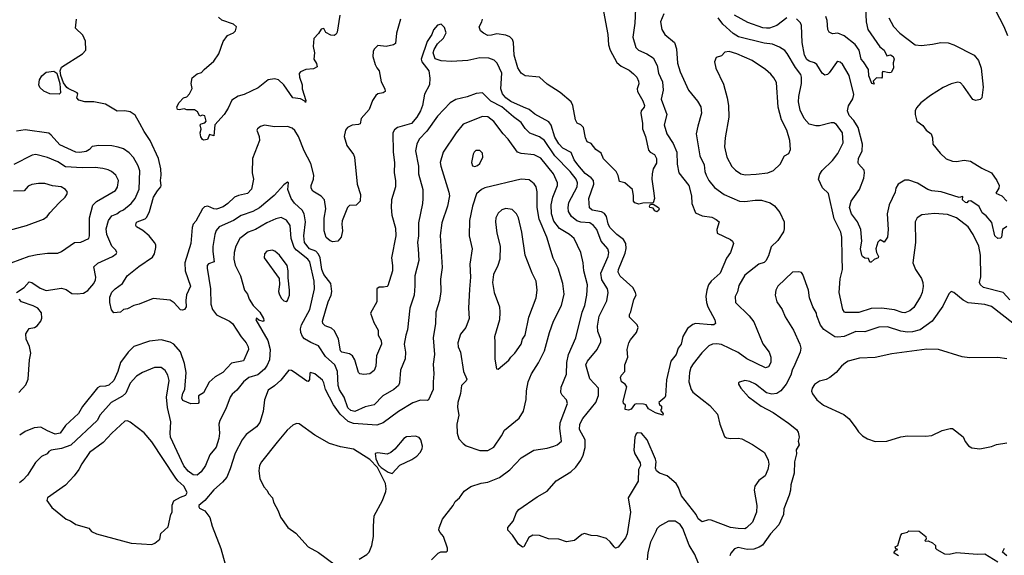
# Model space of a CAD drawing. Extents: x 1678431 to 1860718, y 384618 to 522882.
# Tile 28 of 256: x 1746131 to 1753755, y 394309 to 398461. Entities that reach past the tile are written whole.
import ezdxf

# ---------------------------------------------------------------- set-up
doc = ezdxf.new("R2010")
doc.units = 0

msp = doc.modelspace()

# ---------------------------------------------------------------- linework, layer by layer
at = {"layer": '0CON10XD'}
for points in [[(1753782.2, 398335), (1753754.5, 398405), (1753686.8, 398535), (1753666.7, 398595), (1753665.4, 398635), (1753675, 398674), (1753705, 398748), (1753748.6, 398805), (1753763.8, 398836.2)], [(1752680, 398555), (1752686.7, 398445), (1752698.9, 398385), (1752791.5, 398251.5), (1752826.2, 398225), (1752845, 398180), (1752875, 398188.8), (1752893.8, 398175), (1752902, 398155), (1752893.8, 398126.2), (1752898, 398085), (1752878, 398052), (1752865, 398048.8), (1752815, 398058.8), (1752808.8, 398051.2), (1752810, 398015), (1752805, 398006.7), (1752765, 398010), (1752740, 397985), (1752748.3, 397961.7), (1752730, 397965), (1752707.5, 398025), (1752702.5, 398075), (1752665.7, 398135), (1752646, 398156), (1752632.7, 398225), (1752599.5, 398269.5), (1752516.4, 398336.4), (1752465, 398355.5), (1752425, 398350.6), (1752398.8, 398365), (1752390, 398385), (1752384.4, 398455), (1752374.2, 398485)], [(1748610, 398495), (1748590, 398365), (1748581.4, 398348.6), (1748565, 398339.2), (1748539.5, 398339.5), (1748502, 398362), (1748485, 398392.5), (1748465, 398387.5), (1748445, 398352.5), (1748408.8, 398315), (1748403.1, 398253.1), (1748414, 398205), (1748409.2, 398155), (1748430.3, 398120.3), (1748433.8, 398095), (1748405, 398080), (1748345.9, 398074.1), (1748305, 398056.2), (1748296, 398044), (1748298.1, 398015), (1748316.9, 397955), (1748318, 397925), (1748346.7, 397833.3), (1748345, 397820), (1748339.3, 397829.3), (1748305, 397847.5), (1748245.9, 397855.9), (1748177.1, 397955), (1748135, 397994.3), (1748105, 398001.9), (1748055.5, 397994.5), (1747978.2, 397931.8), (1747868.3, 397881.7), (1747821.4, 397868.6), (1747772.8, 397837.2), (1747745.5, 397775), (1747715, 397726), (1747642.5, 397645), (1747635, 397560), (1747600, 397570), (1747585, 397532.5), (1747555, 397527.5), (1747545, 397532.5), (1747533, 397553), (1747527.5, 397585), (1747537, 397613), (1747527.5, 397645), (1747535, 397652.5), (1747565, 397660), (1747573.8, 397675), (1747565.4, 397715.4), (1747545, 397721.1), (1747525, 397712.5), (1747507.3, 397747.3), (1747485, 397761.2), (1747425, 397762), (1747405, 397770), (1747365, 397762), (1747353.3, 397765), (1747347.5, 397785), (1747365, 397820), (1747400, 397855), (1747425, 397862.5), (1747446.2, 397885), (1747467, 397927), (1747457.5, 397965), (1747465, 398008.8), (1747505, 398041.9), (1747538.9, 398051.1), (1747558.6, 398075), (1747635, 398140), (1747673.1, 398195), (1747705, 398290.6), (1747740.8, 398339.2), (1747785, 398359.4), (1747802, 398375), (1747810, 398405), (1747785, 398426.7), (1747695, 398457.5), (1747670.7, 398480.7)], [(1750650.9, 398525), (1750684.5, 398345), (1750690.8, 398265), (1750703.8, 398225), (1750755, 398128.6), (1750789.2, 398099.2), (1750849.8, 398069.8), (1750885, 398041.4), (1750909.1, 398015), (1750922.2, 397985), (1750925.5, 397964.5), (1750912.5, 397925), (1750913.8, 397903.8), (1750955, 397830.8), (1750967.9, 397795), (1750966.2, 397783.8), (1750943.3, 397755), (1750939.5, 397735), (1750954.7, 397655), (1750954, 397614), (1750975.9, 397555.9), (1750999.8, 397449.8), (1751012.7, 397432.7), (1751046.7, 397415), (1751062.9, 397385), (1751060.9, 397349.1), (1751036, 397304), (1751028.2, 397265), (1751025.5, 397225), (1751039.1, 397135)], [(1750900, 398545), (1750893.8, 398433.8), (1750879.4, 398325), (1750902.9, 398245), (1750923.8, 398225), (1750986.9, 398196.9), (1751035.8, 398165), (1751068.2, 398105), (1751078.2, 398045), (1751107.9, 397977.9), (1751113.6, 397915), (1751097.3, 397845), (1751140.9, 397725), (1751122.5, 397645), (1751142.2, 397575), (1751191.9, 397501.9), (1751220.4, 397435), (1751220.8, 397340.8), (1751235.6, 397275), (1751311.8, 397175), (1751331.8, 397095), (1751335.6, 397035.6), (1751364, 396965), (1751415, 396939.4), (1751490.6, 396929.4), (1751525, 396913.3), (1751547.1, 396895), (1751528.6, 396835), (1751530.8, 396805), (1751635, 396757.5), (1751650, 396745), (1751657.3, 396725), (1751635.6, 396655), (1751605, 396612), (1751554, 396495), (1751486.2, 396435), (1751464.5, 396405), (1751450.5, 396365), (1751443.6, 396315), (1751448, 396268), (1751458.9, 396235), (1751514.3, 396135), (1751520, 396105), (1751505, 396096.9), (1751485, 396096.4), (1751365, 396105.4), (1751342.9, 396097.1), (1751302.6, 396067.4), (1751265.5, 396005), (1751252.2, 395945), (1751229.2, 395915), (1751215.4, 395865), (1751172.1, 395815), (1751138.7, 395668.7)], [(1751117.7, 398505), (1751092.3, 398445), (1751103.1, 398385), (1751127.5, 398345), (1751200.6, 398285), (1751217.3, 398235), (1751224.6, 398125), (1751245, 398056.2), (1751310, 397915), (1751378.9, 397828.9), (1751404.3, 397785), (1751409.4, 397735), (1751383.3, 397636.7), (1751368.9, 397575), (1751398.5, 397405), (1751431.5, 397335), (1751435.5, 397285), (1751445.5, 397255), (1751467.5, 397215), (1751510.5, 397160.5), (1751585, 397106.9), (1751705, 397053.1), (1751745, 397050.6), (1751825, 397062.5), (1751875, 397062.2), (1751941.7, 397041.7), (1751975, 397019.2), (1752017.3, 396967.3), (1752049.4, 396895), (1752050.9, 396839.1), (1752044.5, 396815.5), (1752001.3, 396748.7), (1751949.5, 396700.5), (1751929.7, 396630.3), (1751907.6, 396592.4), (1751895, 396580), (1751853.8, 396565), (1751745, 396480.8), (1751700.3, 396399.7), (1751688.3, 396351.7), (1751670, 396315), (1751675, 396267.5), (1751779.2, 396165), (1751815, 396118), (1751885, 395948.8), (1751934.6, 395884.6), (1751946.7, 395845), (1751946.4, 395805), (1751930.5, 395769.5), (1751905, 395763.2), (1751761.3, 395831.3), (1751695, 395880.3), (1751565, 395942.7), (1751529.5, 395949.5), (1751495, 395945.5), (1751466.2, 395933.8), (1751411.9, 395878.1), (1751346, 395794), (1751328.5, 395765), (1751316.5, 395725), (1751313.5, 395655), (1751331.1, 395595), (1751344.6, 395574.6), (1751415, 395516.9), (1751475, 395470.8), (1751535, 395402), (1751553.3, 395325), (1751589.3, 395229.3), (1751605, 395219.4), (1751635, 395214.3), (1751695, 395218.1), (1751722.4, 395212.4), (1751805, 395169.2), (1751897.1, 395105), (1751926.6, 395046.6), (1751931.1, 395015), (1751923.1, 394975), (1751903.6, 394926.4), (1751855, 394889.2), (1751824, 394845), (1751818.6, 394815), (1751838.5, 394695), (1751836.7, 394645), (1751805.6, 394565), (1751758.3, 394521.7), (1751745, 394515.6), (1751695, 394517.1), (1751635, 394525.6), (1751485, 394582.9), (1751465, 394584), (1751415, 394570), (1751385, 394592.5), (1751368.5, 394625)], [(1752070, 398475), (1751994.8, 398415.2), (1751936, 398395), (1751915, 398393.8), (1751885, 398398.2), (1751768.5, 398438.5), (1751665.8, 398495.8)], [(1751138.7, 395668.7), (1751132.5, 395545), (1751126.7, 395533.3), (1751081.2, 395495), (1751085, 395477.5), (1751100, 395465), (1751100, 395445), (1751093.3, 395435), (1751112.5, 395405), (1751110, 395395), (1751053, 395413), (1751001.2, 395445), (1750982.5, 395475), (1750962, 395482), (1750905, 395484), (1750892.9, 395477.1), (1750865, 395440.8), (1750844.2, 395434.2), (1750818.3, 395438.3), (1750822.5, 395472.5), (1750806.4, 395486.4), (1750803.3, 395505), (1750832.5, 395615), (1750820, 395635), (1750792, 395655), (1750782.7, 395687.3), (1750790, 395705), (1750816, 395735), (1750816.9, 395785), (1750840.8, 395845), (1750835.6, 395905), (1750846.7, 395955), (1750859.7, 395980.3), (1750906, 396035), (1750921.2, 396075), (1750911.2, 396095), (1750853.9, 396156.1), (1750853.8, 396175), (1750864.1, 396195.9), (1750887.7, 396292.3), (1750903.3, 396325), (1750900, 396345), (1750878.8, 396385), (1750781.8, 396471.8), (1750766.2, 396505), (1750768.5, 396525), (1750819, 396651), (1750826.7, 396686.7), (1750824.7, 396725), (1750807.4, 396757.4), (1750753.8, 396795), (1750700.1, 396850.1), (1750687.6, 396877.6), (1750675.3, 396935), (1750658.8, 396958.8), (1750635, 396972.1), (1750564.6, 396984.6), (1750543.6, 397003.6), (1750537.1, 397075), (1750576.8, 397185), (1750573.2, 397215), (1750556.5, 397235), (1750508.4, 397268.4), (1750452.5, 397335), (1750424.7, 397375), (1750400.6, 397430.6), (1750337.1, 397465), (1750305, 397499.2), (1750275, 397550.5), (1750245, 397642.5), (1750228.7, 397668.7), (1750118.9, 397728.9), (1750075, 397765.5), (1750031.5, 397781.5), (1749935, 397826.1), (1749894.6, 397855), (1749868.2, 397885), (1749856.2, 397925), (1749864.7, 398045), (1749828.2, 398125), (1749805.9, 398145.9), (1749763.1, 398163.1), (1749695, 398165.6), (1749600, 398145), (1749475, 398136.4), (1749395, 398141.9), (1749348, 398158), (1749332.5, 398205), (1749339.7, 398230.3), (1749367, 398273), (1749412.2, 398317.8), (1749432.4, 398357.6), (1749419.8, 398399.8), (1749395, 398427.1), (1749365, 398419.2), (1749335, 398381.2), (1749322.5, 398345), (1749285, 398292.5), (1749240, 398155), (1749245, 398133.8), (1749298, 398065), (1749306.7, 398006.7), (1749303.6, 397956.4), (1749265.5, 397884.5), (1749250.7, 397795), (1749235.2, 397754.8), (1749205, 397706), (1749165.5, 397655), (1749055, 397625.5), (1749031.9, 397608.1), (1749020.5, 397585), (1749021.5, 397435), (1749031.8, 397355), (1749030.6, 397275), (1749041.5, 397215), (1749041.4, 397165), (1749010.8, 397065), (1749008.1, 397005), (1749013.5, 396945), (1749039.5, 396845), (1749042.7, 396785), (1749009.5, 396615), (1749018.8, 396555), (1749016.6, 396515), (1748981.1, 396398.9), (1748975, 396392.5), (1748947.7, 396387.7), (1748915, 396387.5), (1748896.2, 396375), (1748895.8, 396275), (1748848, 396185), (1748872.5, 396115), (1748905.6, 396055), (1748907.3, 396015), (1748929.4, 395975), (1748931.1, 395945), (1748894.6, 395855.4), (1748889.4, 395775), (1748875, 395741.2), (1748842.5, 395715), (1748795, 395710), (1748765, 395716.2), (1748755, 395726.7), (1748725.7, 395825), (1748706.9, 395855), (1748685, 395870), (1748625, 395883.5), (1748615, 395894.3), (1748599.6, 395985), (1748569.5, 396049.5), (1748545, 396070.4), (1748495, 396087.1), (1748478.2, 396105), (1748476.7, 396125), (1748498.8, 396205), (1748519.7, 396275), (1748542.9, 396325), (1748548.4, 396355), (1748541.1, 396415), (1748505, 396461.9), (1748486.7, 396485), (1748469.1, 396525), (1748457.3, 396615), (1748445, 396644.6), (1748425, 396665.7), (1748374.7, 396685), (1748335.3, 396735), (1748330, 396785), (1748342.8, 396895), (1748334, 396955), (1748319.1, 396985), (1748259.1, 397039.1), (1748232.5, 397075), (1748208.1, 397145), (1748212.5, 397195), (1748205, 397202.5), (1748175, 397180), (1748102.4, 397097.6), (1747987.1, 397002.9), (1747935.3, 396974.7), (1747845, 396943.8), (1747785, 396904.6), (1747674.7, 396855.3), (1747653.3, 396826.7), (1747640.5, 396795), (1747626.2, 396703.8), (1747626.3, 396665), (1747636.2, 396583.8), (1747592.1, 396567.9), (1747583.3, 396555), (1747581.2, 396535), (1747608.2, 396375), (1747610, 396255), (1747623.9, 396213.9), (1747655, 396172.2), (1747755, 396123.3), (1747778.1, 396105), (1747845, 396002.2), (1747885, 395957.1), (1747900.7, 395925), (1747901.6, 395905), (1747862.5, 395817.5), (1747770.5, 395799.5), (1747703.3, 395726.7), (1747645, 395693.1), (1747598.3, 395651.7), (1747555, 395568.6), (1747514.2, 395545), (1747518.8, 395495), (1747512.5, 395485), (1747457.1, 395482.9), (1747395, 395510), (1747386.5, 395526.5), (1747393.3, 395566.7), (1747410.6, 395595), (1747420, 395725), (1747405.9, 395795.9), (1747375.9, 395885.9), (1747325.3, 395945.3), (1747295, 395962.1), (1747225, 395980), (1747135, 395970), (1747015, 395926.7), (1746970.6, 395885), (1746910.9, 395805), (1746890.7, 395735), (1746860, 395665), (1746821.7, 395628.3), (1746795, 395620), (1746751.9, 395618.1), (1746732.1, 395607.9), (1746616, 395464), (1746585, 395408.1), (1746485, 395314.4), (1746445, 395256.7), (1746405, 395247.1), (1746345, 395275.4), (1746295, 395301.5), (1746241.9, 395298.1), (1746171.9, 395268.1), (1746130.4, 395239.6)], [(1749079.5, 398465), (1749048.9, 398355), (1749040.8, 398275), (1749025, 398265.7), (1748967.5, 398252.5), (1748905, 398260), (1748875, 398233.3), (1748867, 398213), (1748864.2, 398175), (1748882.4, 398112.4), (1748897.3, 398087.3), (1748914.4, 398064.4), (1748930.2, 397980.2), (1748957.5, 397925), (1748960, 397905), (1748945, 397892.5), (1748905, 397885.8), (1748887.9, 397872.1), (1748861.4, 397835), (1748836.6, 397763.4), (1748774.3, 397695.7), (1748766.1, 397653.9), (1748755, 397647.5), (1748705, 397644.2), (1748668.8, 397625), (1748654, 397605), (1748644.3, 397555), (1748663.1, 397485), (1748715.4, 397415.4), (1748723.3, 397395), (1748744.2, 397185), (1748770, 397105), (1748766.2, 397053.8), (1748735.9, 397024.1), (1748685, 397020), (1748670, 397005), (1748628.5, 396901.5), (1748625.5, 396875), (1748631.5, 396825), (1748620, 396775), (1748595, 396743.8), (1748555, 396740), (1748535, 396746.2), (1748503.8, 396773.8), (1748488.1, 396825), (1748487.7, 396922.3), (1748500.6, 396995), (1748490, 397065), (1748465, 397093.1), (1748401.9, 397131.9), (1748388.9, 397155), (1748387.5, 397175), (1748404.5, 397225), (1748407.1, 397255), (1748385.8, 397345.8), (1748332.9, 397445), (1748288.9, 397555), (1748262, 397602), (1748240.9, 397620.9), (1748205, 397632.9), (1748105, 397630.7), (1748026.1, 397643.9), (1747995, 397633.3), (1747972.5, 397615), (1747967.5, 397605), (1747986.1, 397556.1), (1747988.8, 397525), (1747934.4, 397385), (1747931.1, 397275), (1747940.5, 397225), (1747925, 397146.2), (1747895, 397113.8), (1747825, 397099.1), (1747793.3, 397085), (1747743.1, 397035), (1747705, 397010), (1747655, 396993.2), (1747634.2, 396994.2), (1747586.4, 397016.4), (1747560.9, 397009.2), (1747546.5, 396995), (1747495, 396900), (1747472.9, 396875), (1747465, 396850), (1747457.1, 396725), (1747408.5, 396575), (1747411.8, 396515), (1747453.5, 396395), (1747421.7, 396328.3), (1747416, 396285), (1747420, 396235), (1747407.5, 396215), (1747391.7, 396208.3), (1747375, 396211.4), (1747325.8, 396265), (1747295, 396285.6), (1747165, 396300), (1747055, 396256), (1747014.2, 396245.8), (1746965, 396220), (1746935, 396213.3), (1746910, 396195), (1746858.3, 396188.3), (1746840.7, 396210.7), (1746829.3, 396269.3), (1746828.7, 396311.3), (1746845, 396348.6), (1746869.2, 396375), (1746925.8, 396415), (1746962.2, 396475), (1747053.1, 396546.9), (1747160, 396620), (1747174.6, 396645), (1747185.5, 396695), (1747185.5, 396715), (1747175.6, 396735), (1747134.4, 396785), (1747085, 396826.5), (1747035, 396854.3), (1747030.8, 396865), (1747033.1, 396885), (1747040.8, 396895), (1747102.2, 396917.8), (1747115, 396930), (1747136, 396974), (1747167.9, 397085), (1747196.9, 397135), (1747224.2, 397165), (1747225.7, 397175), (1747220, 397215), (1747225.4, 397255), (1747222.9, 397305), (1747206.5, 397385), (1747141.9, 397525), (1747093.3, 397593.3), (1747060.6, 397655), (1747025, 397720), (1746985.8, 397745.8), (1746945, 397754), (1746885, 397751.2), (1746795, 397806), (1746705, 397824), (1746635, 397824), (1746587.7, 397837.7), (1746572.5, 397855), (1746580, 397885), (1746576.7, 397895), (1746505, 397926.2), (1746495, 397936), (1746470.6, 397970.6), (1746449, 398029), (1746444, 398065), (1746455, 398093.3), (1746617.5, 398195), (1746642.5, 398225), (1746640, 398295), (1746620.7, 398340.7), (1746562.5, 398395), (1746571.2, 398465)], [(1751039.1, 397135), (1751047.3, 397075), (1751035, 397040), (1750955, 397038.8), (1750925, 397031.2), (1750895, 397040), (1750883.3, 397055), (1750884, 397095), (1750875.5, 397145.5), (1750817.1, 397197.1), (1750776.1, 397206.1), (1750763.9, 397253.9), (1750748.8, 397285), (1750651.7, 397381.7), (1750634, 397425), (1750591.2, 397455), (1750555, 397501.2), (1750525, 397513.3), (1750511.1, 397545), (1750497.5, 397625), (1750476.2, 397645), (1750448.6, 397658.6), (1750434.6, 397684.6), (1750414.4, 397795), (1750401.4, 397825), (1750315, 397895.8), (1750215, 397960.8), (1750155, 398014.2), (1750045.9, 398025.9), (1750015, 398046.7), (1749988.3, 398088.3), (1749958.9, 398185), (1749954.4, 398285), (1749947.2, 398307.2), (1749927.2, 398327.2), (1749895, 398341.9), (1749825, 398352.2), (1749785, 398339.5), (1749755, 398338.1), (1749722, 398355), (1749700, 398375), (1749688.8, 398405), (1749710, 398445), (1749713.8, 398465)], [(1753799.3, 396289.3), (1753745.7, 396345), (1753595, 396385.6), (1753570.6, 396405), (1753564.4, 396425), (1753573.5, 396466.5), (1753570.4, 396635), (1753559.2, 396705), (1753515.2, 396795.2), (1753474.4, 396855), (1753385, 396925.6), (1753315, 396951.4), (1753215, 396958.6), (1753117, 396947), (1753081.2, 396925), (1753065.8, 396895), (1753066.6, 396733.4), (1753047.1, 396575), (1753068.1, 396525), (1753112.9, 396455), (1753124.3, 396425), (1753126.5, 396393.5), (1753118.1, 396345), (1753105.6, 396315), (1753055, 396229.2), (1753025, 396203.1), (1752985, 396189.1), (1752965, 396190), (1752905, 396211.3), (1752805, 396224.6), (1752725, 396222.7), (1752627.7, 396192.3), (1752525, 396190), (1752516.7, 396195), (1752504.5, 396214.5), (1752476.5, 396345), (1752485, 396452.5), (1752501.1, 396525), (1752499.1, 396620.9), (1752496.2, 396776.2), (1752488.5, 396815), (1752437.4, 396917.4), (1752394.3, 397114.3), (1752347.8, 397157.8), (1752316.5, 397225), (1752326.7, 397263.3), (1752345, 397292.5), (1752425, 397368.6), (1752466.7, 397423.3), (1752506.7, 397505), (1752502.6, 397582.6), (1752455, 397647.5), (1752435, 397660.8), (1752415, 397662.5), (1752325, 397637.1), (1752295, 397637.5), (1752245, 397651.9), (1752205, 397696), (1752175, 397760), (1752162.5, 397825), (1752164.5, 397865), (1752185.6, 397965), (1752185.6, 398015), (1752178.9, 398035), (1752139.3, 398090.7), (1752075, 398199.2), (1752055, 398221.4), (1752015, 398247.1), (1751959.8, 398269.8), (1751895, 398278.5), (1751697, 398327), (1751655, 398353.2), (1751574.6, 398425), (1751538.4, 398475)], [(1753775, 396858.8), (1753742, 396835), (1753733.8, 396775), (1753725, 396766.2), (1753704.2, 396764.2), (1753682.9, 396785), (1753658.3, 396888.3), (1753615, 396940), (1753583.1, 396963.1), (1753561.9, 397011.9), (1753495, 397056.7), (1753476.4, 397053.6), (1753465, 397042.5), (1753455, 397043.8), (1753432.5, 397065), (1753435, 397090), (1753405, 397083.3), (1753265.9, 397125.9), (1753195, 397134.7), (1753164.4, 397144.4), (1753082.9, 397192.9), (1753015, 397217.8), (1752985, 397215.7), (1752933.1, 397185), (1752915.6, 397155), (1752909.6, 397125), (1752864, 397026), (1752848.5, 396955), (1752855.5, 396834.5), (1752851.9, 396775), (1752825, 396737.5), (1752795, 396753.3), (1752775, 396736.7), (1752761.2, 396685), (1752765.9, 396655.9), (1752780, 396625), (1752777.5, 396615), (1752747, 396603), (1752725, 396582.5), (1752715, 396582.5), (1752705, 396610), (1752675, 396613.3), (1752656.2, 396625), (1752651.4, 396635), (1752641.8, 396685), (1752652.2, 396745), (1752645.3, 396835.3), (1752619.1, 396895), (1752572.1, 396955), (1752557.5, 397005), (1752569.6, 397055), (1752635, 397145.7), (1752668.6, 397231.4), (1752673.8, 397275), (1752669.6, 397295), (1752625, 397344), (1752623.3, 397355), (1752627.3, 397385), (1752655.3, 397445), (1752657, 397497), (1752623.6, 397625), (1752589.5, 397679.5), (1752555, 397718.9), (1752540.9, 397755), (1752547.6, 397792.4), (1752581.7, 397848.3), (1752589.4, 397880.6), (1752555, 398028.8), (1752502.5, 398115), (1752485, 398131.2), (1752465, 398136.2), (1752455, 398130), (1752400.2, 398049.8), (1752385, 398035.7), (1752365, 398030.6), (1752345, 398047.1), (1752304.2, 398114.2), (1752285, 398127.1), (1752245, 398138), (1752225, 398152.9), (1752207.5, 398185), (1752189.7, 398285), (1752186.1, 398416.1), (1752176.1, 398436.1), (1752145, 398467.5)], [(1752860, 398475), (1752897, 398407), (1752945.4, 398355.4), (1753065, 398265.6), (1753115, 398259.5), (1753200.5, 398270.5), (1753265, 398283.6), (1753320.2, 398280.2), (1753365.3, 398265.3), (1753520.8, 398185), (1753554.3, 398145), (1753575.6, 398085), (1753592.5, 397937.5), (1753582, 397855), (1753568.6, 397841.4), (1753534.1, 397834.1), (1753512.2, 397842.2), (1753440, 397945), (1753415, 397971.2), (1753395, 397977.5), (1753345, 397964.3), (1753282, 397935), (1753185, 397874.3), (1753108.8, 397815), (1753075, 397776.7), (1753066, 397755), (1753065.9, 397725.9), (1753078, 397675), (1753125, 397640), (1753150, 397605), (1753188.8, 397575), (1753200, 397545), (1753201.4, 397495), (1753258.6, 397425), (1753305, 397383.3), (1753355, 397362.9), (1753385, 397360.4), (1753445, 397371.5), (1753493.3, 397365), (1753580.7, 397310.7), (1753655, 397273.3), (1753698.8, 397215), (1753716.2, 397175), (1753713.9, 397156.1), (1753690, 397115), (1753735, 397094.2), (1753774.4, 397054.4)], [(1751747.9, 397257.9), (1751835, 397263.3), (1751925, 397273.1), (1751968.8, 397291.2), (1752019.1, 397340.9), (1752053.8, 397405), (1752085.8, 397424.2), (1752099.2, 397455), (1752094.4, 397525), (1752070, 397605), (1752028.8, 397685), (1752003.3, 397783.3), (1751990, 397975), (1751970.6, 398010.6), (1751947.4, 398037.4), (1751905, 398074.4), (1751804, 398145), (1751685, 398196.9), (1751625, 398212.9), (1751591.2, 398208.8), (1751565, 398180), (1751523, 398167), (1751512, 398135), (1751521.4, 398085), (1751580.2, 397960.2), (1751610.5, 397855), (1751619.5, 397795), (1751620.9, 397705), (1751592.5, 397545), (1751588.5, 397475), (1751606.7, 397395), (1751645, 397322.5), (1751673.9, 397293.9), (1751715, 397267.1), (1751747.9, 397257.9)], [(1746435, 397882.9), (1746365, 397886.2), (1746317.1, 397907.1), (1746287.5, 397935), (1746280, 397955), (1746283.8, 397995), (1746301.4, 398025), (1746335, 398053.3), (1746395, 398060.8), (1746417, 398047), (1746441.1, 397965), (1746447.3, 397895), (1746435, 397882.9)], [(1751368.5, 394625), (1751255, 394770.6), (1751233.6, 394835), (1751215, 394866.9), (1751144, 394925), (1751085.6, 394945.6), (1751063.2, 394963.2), (1751054, 394985), (1751058.8, 395035), (1751053.8, 395055), (1750988.9, 395205), (1750945, 395255.8), (1750915, 395257.5), (1750905, 395251.2), (1750894.2, 395224.2), (1750885.8, 395125), (1750895, 395096.7), (1750935.7, 395025.7), (1750938.8, 395005), (1750923.3, 394975), (1750918.8, 394885), (1750842, 394755), (1750860.6, 394645), (1750835.5, 394475), (1750823.1, 394445), (1750765, 394372.5), (1750745, 394366), (1750734, 394375), (1750703.3, 394415), (1750675, 394438.8), (1750605, 394460), (1750555, 394462.5), (1750505, 394479.4), (1750485, 394471.9), (1750426.2, 394423.8), (1750365, 394413.3), (1750305, 394435.3), (1750225, 394436.7), (1750155, 394463.3), (1750105, 394464.3), (1750073, 394447), (1750035.6, 394374.4), (1750025, 394372), (1749994.4, 394395), (1749947.8, 394465), (1749911.1, 394505), (1749911.1, 394525), (1749953.1, 394575), (1749978.7, 394641.3), (1749996, 394665), (1750136.6, 394763.4), (1750215, 394805.5), (1750285, 394885.6), (1750397.5, 394957.5), (1750437, 394993), (1750475, 395045.6), (1750493.3, 395085), (1750509.2, 395145), (1750508.9, 395205), (1750465.4, 395285), (1750467.3, 395325), (1750491.5, 395368.5), (1750591.8, 395495), (1750612.7, 395547.3), (1750612.1, 395605), (1750546, 395676), (1750513.8, 395785), (1750526.5, 395815), (1750601.5, 395905), (1750631.5, 395965), (1750630, 395985), (1750607.7, 396045), (1750605.3, 396085), (1750618.3, 396161.7), (1750678.4, 396281.6), (1750688.7, 396345), (1750682.3, 396375), (1750637.6, 396445), (1750631.8, 396495), (1750687.8, 396625), (1750692.1, 396655), (1750684.5, 396685), (1750632.8, 396745), (1750600, 396835), (1750575, 396866.8), (1750545, 396887.2), (1750475, 396890.8), (1750445, 396900.5), (1750403.8, 396935), (1750380.7, 396975), (1750376.7, 397005), (1750383.9, 397045), (1750448.9, 397165), (1750450.8, 397195), (1750439.7, 397225), (1750393.4, 397285), (1750275, 397404.7), (1750195, 397525.5), (1750155, 397553.1), (1750080.2, 397580.3), (1750046.1, 397616.1), (1750013.9, 397663.9), (1749955, 397707.3), (1749863.1, 397785), (1749779, 397829), (1749715, 397892.9), (1749665, 397889.5), (1749595, 397862.7), (1749507.8, 397842.2), (1749465, 397815.6), (1749365, 397712.2), (1749284.3, 397595.7), (1749223.1, 397535), (1749206.7, 397495), (1749196.5, 397445), (1749218.2, 397325), (1749219.1, 397265), (1749251.2, 397145), (1749252.7, 397075), (1749250.9, 397035), (1749219.6, 396885), (1749219.2, 396785), (1749211.5, 396735), (1749215.4, 396685), (1749221.1, 396595), (1749190.9, 396475), (1749191.7, 396398.3), (1749184.5, 396325), (1749152.2, 396225), (1749134.3, 396055.7), (1749120, 396015), (1749108.1, 395945), (1749118.2, 395885), (1749116.9, 395833.1), (1749080, 395745), (1749072.2, 395645), (1749064.6, 395625.4), (1749028.9, 395595), (1748942.7, 395545), (1748875, 395476.2), (1748805, 395459.2), (1748725, 395423.3), (1748695, 395430.5), (1748671.5, 395451.5), (1748644, 395535), (1748607.8, 395592.2), (1748596.1, 395625), (1748592.8, 395735), (1748569.7, 395785), (1748499.4, 395849.4), (1748445, 395932.5), (1748385, 395958.4), (1748337.3, 395987.3), (1748320.9, 396005), (1748308.8, 396035), (1748306.2, 396065), (1748312.9, 396095), (1748377.7, 396215), (1748412.5, 396375), (1748412, 396435), (1748376.4, 396585), (1748361.8, 396605), (1748274.3, 396674.3), (1748256.2, 396696.2), (1748232.4, 396765), (1748225.2, 396865.3), (1748197.7, 396907.7), (1748155, 396927.9), (1748115, 396917.5), (1748045, 396886.9), (1747955.7, 396835.7), (1747900.8, 396815), (1747835.6, 396765), (1747803.9, 396706.1), (1747792.1, 396655), (1747787.8, 396605), (1747799.3, 396559.3), (1747841.4, 396475), (1747872, 396365), (1747894.2, 396334.2), (1747908.6, 396295), (1747938.1, 396245), (1747989.2, 396195), (1748018, 396145), (1748020.7, 396129.3), (1748015, 396122), (1747982.9, 396132.9), (1747965, 396146.7), (1747958.8, 396135), (1748051.9, 395975), (1748070.9, 395905), (1748064.5, 395825), (1748047.7, 395782.3), (1748027.3, 395752.7), (1747975, 395709.1), (1747905, 395688.5), (1747863.1, 395655), (1747811.8, 395588.2), (1747775, 395557.5), (1747761.4, 395535), (1747726.4, 395443.6), (1747680, 395355), (1747672.9, 395325), (1747678.5, 395255), (1747673.6, 395213.6), (1747651.5, 395148.5), (1747602.4, 395087.6), (1747569.6, 395005), (1747535, 394956.5), (1747505, 394931.5), (1747475, 394932.4), (1747435, 394962.2), (1747402.3, 395002.3), (1747298.4, 395225), (1747294.6, 395255), (1747300, 395345), (1747275.3, 395455), (1747266.9, 395535), (1747289.1, 395665), (1747278.9, 395705), (1747258.3, 395741.7), (1747225, 395765.6), (1747175.6, 395765.6), (1747081.2, 395725), (1747035, 395696.7), (1746985, 395642.9), (1746952.9, 395565), (1746926.6, 395543.4), (1746840, 395495), (1746755, 395396.9), (1746730.6, 395355), (1746527.5, 395162.5), (1746455, 395137.7), (1746375, 395124.4), (1746356.2, 395115), (1746343.3, 395095), (1746300, 395075), (1746252.4, 395027.6), (1746189.9, 394930.1), (1746155, 394890.9), (1746129.2, 394870.8)], [(1749320, 394275), (1749370, 394325), (1749393, 394337), (1749435, 394337.5), (1749442.5, 394345), (1749443.3, 394365), (1749413.3, 394455), (1749387.5, 394485), (1749377.5, 394505), (1749378.3, 394521.7), (1749405, 394590), (1749487.5, 394695), (1749503.6, 394726.4), (1749537.5, 394755), (1749573.6, 394806.4), (1749625, 394843.3), (1749705, 394868), (1749755, 394876), (1749845, 394912.5), (1749925, 394972.5), (1750015, 395064.2), (1750113.3, 395125), (1750215, 395140), (1750265.8, 395154.2), (1750294, 395166), (1750325.8, 395194.2), (1750312.4, 395292.4), (1750315.4, 395335), (1750372, 395485), (1750364.2, 395514.2), (1750330.6, 395550.6), (1750321.2, 395571.2), (1750322.7, 395612.7), (1750365.6, 395714.4), (1750366.9, 395803.1), (1750379.6, 395865), (1750436.3, 395993.7), (1750485.4, 396195), (1750507.1, 396245), (1750523.6, 396325), (1750526.4, 396405), (1750498.2, 396515), (1750493.5, 396575), (1750475.5, 396655.5), (1750425.4, 396765.4), (1750388.6, 396795), (1750311.3, 396841.3), (1750268, 396898), (1750248.6, 396955), (1750246.5, 397025), (1750259.1, 397085), (1750295.4, 397175), (1750295.3, 397195.3), (1750263.8, 397265), (1750165, 397388.5), (1750115, 397412.1), (1750012.8, 397422.8), (1749985, 397432.9), (1749913.3, 397535), (1749875.6, 397575), (1749802, 397672), (1749755, 397708.5), (1749715, 397711.2), (1749565, 397651.5), (1749511.1, 397585), (1749410.5, 397435), (1749387.5, 397355), (1749391.1, 397325), (1749454.4, 397125), (1749457.8, 397095), (1749443.7, 397016.3), (1749400.5, 396885), (1749387, 396787), (1749400.9, 396539.1), (1749389.3, 396450.7), (1749391.9, 396355), (1749381.1, 396285), (1749354.4, 396195), (1749351.5, 396105), (1749333.5, 395995), (1749343.7, 395866.3), (1749331.7, 395791.7), (1749338.9, 395715), (1749331.4, 395655), (1749333.1, 395595), (1749295.6, 395514.4), (1749285, 395508), (1749235, 395512.9), (1749175, 395491.1), (1749064.2, 395425), (1748944.7, 395335.3), (1748895, 395317.3), (1748715, 395330.3), (1748675, 395346.2), (1748613.3, 395403.3), (1748561.2, 395475), (1748499.6, 395595), (1748486.7, 395646.7), (1748475, 395665.7), (1748415.5, 395715.5), (1748383.8, 395726.2), (1748378.3, 395721.7), (1748375, 395672.5), (1748365, 395656.7), (1748355, 395658), (1748255, 395728.5), (1748235, 395742.7), (1748215, 395743.1), (1748152.8, 395667.2), (1748105, 395623.8), (1748055, 395590), (1748026.5, 395515), (1748016.3, 395423.7), (1747990.2, 395339.8), (1747965, 395305.8), (1747885, 395245.8), (1747853.1, 395205), (1747797.9, 395102.1), (1747761.4, 394978.6), (1747735.3, 394914.7), (1747701.9, 394875), (1747632.7, 394817.3), (1747563.8, 394735), (1747518.8, 394695), (1747516.7, 394685), (1747523.3, 394675), (1747564.4, 394654.4), (1747603.4, 394603.4), (1747621.4, 394535), (1747687, 394363), (1747772.9, 394055)], [(1746105, 396347.5), (1746165.5, 396384.5), (1746205, 396430), (1746223.3, 396425), (1746289.2, 396379.2), (1746335, 396361.8), (1746455, 396380), (1746490.6, 396370.6), (1746535, 396339.4), (1746575, 396335.6), (1746625, 396342.2), (1746658.6, 396361.4), (1746704.2, 396415), (1746717.1, 396445), (1746720, 396465), (1746705.8, 396545), (1746736.3, 396573.7), (1746848, 396625), (1746878.8, 396645), (1746883.8, 396655), (1746876.2, 396675), (1746845, 396706), (1746804.7, 396794.7), (1746800.9, 396839.1), (1746819.4, 396905), (1746845, 396940), (1746884, 396955), (1746905.3, 396974.7), (1746935, 396987.5), (1746994, 397036), (1747025, 397074.2), (1747056.5, 397146.5), (1747060.7, 397289.3), (1747047.6, 397327.6), (1747013, 397393), (1746979.2, 397429.2), (1746935, 397459.4), (1746893.7, 397473.7), (1746845, 397483.3), (1746743.2, 397486.8), (1746691.4, 397478.6), (1746670.8, 397455), (1746645, 397440), (1746595, 397431.1), (1746565, 397433.1), (1746440.5, 397490.5), (1746375, 397565.8), (1746355, 397580), (1746173.8, 397606.2), (1746105, 397597.1)], [(1746064.4, 396575.6), (1746203.3, 396626.7), (1746265, 396641.8), (1746345, 396650.8), (1746425, 396650.8), (1746455.5, 396664.5), (1746555, 396734.4), (1746605, 396736.5), (1746665, 396764.2), (1746671.8, 396785), (1746672.1, 396925), (1746695.9, 397024.1), (1746725, 397051.1), (1746872.5, 397137.5), (1746887.1, 397162.9), (1746894.5, 397215), (1746875.3, 397255.3), (1746840.8, 397285), (1746815, 397296.4), (1746775, 397307.5), (1746715, 397313.9), (1746615, 397311.4), (1746485, 397320.8), (1746425, 397358.4), (1746345, 397392.7), (1746255, 397415.5), (1746228.3, 397411.7), (1746085, 397338.2)], [(1749655, 397323.3), (1749675, 397330), (1749695, 397346.7), (1749716, 397395), (1749713.8, 397425), (1749695, 397447.5), (1749663.2, 397446.8), (1749648.8, 397435), (1749641.2, 397418.8), (1749628.8, 397355), (1749638.3, 397328.3), (1749655, 397323.3)], [(1745945, 396800), (1746182.5, 396865), (1746315, 396915.7), (1746344, 396935), (1746364, 396965), (1746435, 397042.5), (1746483.8, 397085), (1746496.2, 397105), (1746500, 397125), (1746485.8, 397145.8), (1746452.5, 397165), (1746385, 397173.5), (1746325, 397190.6), (1746275, 397191.9), (1746225, 397182.2), (1746195, 397169.2), (1746165, 397134.4), (1746082.9, 397132.9)], [(1749695, 395121.1), (1749755, 395122.2), (1749802, 395148), (1749862.5, 395235), (1749885, 395279.2), (1749997.6, 395372.4), (1750032.6, 395427.4), (1750052.1, 395517.9), (1750054.4, 395585), (1750067.1, 395655), (1750093.9, 395716.1), (1750148.7, 395801.3), (1750195.5, 395895), (1750232.3, 396035), (1750265.5, 396125), (1750326.4, 396245), (1750346.1, 396333.9), (1750337.3, 396415), (1750300, 396535), (1750262.4, 396612.4), (1750213.8, 396775), (1750153.5, 396913.5), (1750138.6, 397005), (1750137.4, 397127.4), (1750128.9, 397165), (1750115, 397189.2), (1750075, 397220), (1750015, 397224.5), (1749731.3, 397158.7), (1749706.2, 397145), (1749669.3, 397110.7), (1749636.9, 397015), (1749613.1, 396905), (1749611.1, 396785), (1749634.4, 396685), (1749616.5, 396565), (1749620.9, 396465), (1749613.3, 396373.3), (1749606.9, 396225), (1749611.1, 396145), (1749585, 396076.2), (1749545, 396023.3), (1749523.6, 395956.4), (1749525.7, 395925), (1749544.6, 395884.6), (1749567.8, 395735), (1749594.4, 395675), (1749589.1, 395660.9), (1749551.4, 395625), (1749545, 395562.5), (1749524.4, 395495), (1749521.9, 395455), (1749531.5, 395395), (1749515.4, 395324.6), (1749517.5, 395255), (1749531.1, 395211.1), (1749564, 395175), (1749588.7, 395158.7), (1749695, 395121.1)], [(1751065, 396971.2), (1751048.3, 396978.3), (1751035, 397000), (1751010, 397005), (1751007.5, 397015), (1751015, 397030), (1751035, 397030), (1751076.2, 397005), (1751083.3, 396995), (1751078.3, 396981.7), (1751065, 396971.2)], [(1749835, 395752.5), (1749918.7, 395821.3), (1749934.5, 395845.5), (1749965.8, 395875), (1750015, 395946.7), (1750024.3, 395985.7), (1750044, 396015), (1750074.2, 396155.8), (1750131.2, 396305), (1750137.5, 396365), (1750129.2, 396435), (1750098, 396495), (1750044.3, 396635), (1750020, 396815), (1749993.1, 396925), (1749977.2, 396957.2), (1749945, 396990), (1749895, 396998.6), (1749865, 396987.5), (1749835, 396962), (1749817.8, 396925), (1749814.5, 396894.5), (1749824.5, 396805), (1749851.1, 396705), (1749850, 396605), (1749834.2, 396555), (1749800.6, 396485), (1749792.5, 396425), (1749805.5, 396345), (1749845.6, 396235), (1749850, 396195), (1749845.8, 396135), (1749806.4, 396003.6), (1749811.2, 395965), (1749809.3, 395829.3), (1749823.3, 395755), (1749835, 395752.5)], [(1748195, 396276.2), (1748205, 396283.8), (1748220, 396325), (1748220.8, 396365), (1748209.5, 396459.5), (1748210, 396515), (1748201.4, 396555), (1748143.1, 396635), (1748106.9, 396666.9), (1748085, 396674.4), (1748044.5, 396665.5), (1748026, 396645), (1748024.2, 396615), (1748140.8, 396455), (1748142.3, 396407.7), (1748134.4, 396355), (1748139.2, 396335), (1748155, 396302), (1748175, 396281.2), (1748195, 396276.2)], [(1753905, 396044.5), (1753657.3, 396237.3), (1753605, 396252.9), (1753475, 396267.3), (1753438.1, 396288.1), (1753365, 396346.2), (1753345, 396353.3), (1753325, 396336.7), (1753280.2, 396239.8), (1753196.7, 396125), (1753102.7, 396057.3), (1753045, 396041.1), (1753005, 396038.2), (1752955, 396046.8), (1752850.2, 396080.2), (1752785, 396077.1), (1752675, 396042.5), (1752605, 396044.4), (1752514.6, 396005.4), (1752465, 395999.2), (1752443.6, 396003.6), (1752358.9, 396058.9), (1752333, 396093), (1752303.8, 396165), (1752301.2, 396185), (1752273.8, 396235), (1752246.2, 396305), (1752238.8, 396365), (1752196.1, 396486.1), (1752185, 396500), (1752165, 396507.5), (1752115, 396503.3), (1752002, 396395), (1751986.2, 396365), (1751982, 396325), (1751994.2, 396275), (1752036, 396215), (1752057.3, 396157.3), (1752123.8, 396055), (1752172.5, 395945), (1752180, 395915), (1752175.7, 395885), (1752132, 395788), (1752111.8, 395745), (1752101.5, 395705), (1752065.6, 395635), (1752025, 395584.3), (1751995, 395562.2), (1751955, 395559.1), (1751915, 395568.2), (1751828.8, 395635), (1751785, 395657.5), (1751746.4, 395663.6), (1751705, 395652.5), (1751697.5, 395645), (1751697.5, 395635), (1751716.2, 395605), (1751775, 395538.8), (1751873.8, 395465), (1751965, 395415.8), (1752084.4, 395334.4), (1752146.7, 395285), (1752160, 395265), (1752166.7, 395225), (1752160, 395195), (1752166.1, 395166.1), (1752144.2, 395125.8), (1752145.8, 395095), (1752131.9, 395035), (1752128.6, 394945), (1752102.5, 394855), (1752100, 394815), (1752089.2, 394775), (1752048.8, 394668.8), (1752045.6, 394625), (1752009.4, 394545), (1751943.6, 394475), (1751881.6, 394388.4), (1751857.6, 394372.4), (1751815, 394357.5), (1751763.6, 394353.6), (1751695, 394369.2), (1751665, 394358.8), (1751637.5, 394325), (1751630, 394305)], [(1746125, 395571.9), (1746179.2, 395630.8), (1746195.5, 395675), (1746206.9, 395825), (1746217.1, 395875), (1746207.3, 395927.3), (1746181.2, 395985), (1746178.8, 396025), (1746203.2, 396066.8), (1746245, 396076), (1746265, 396088.8), (1746294, 396125), (1746301.7, 396148.3), (1746299.7, 396189.7), (1746272, 396225), (1746235.9, 396244.1), (1746145, 396274.2), (1746126, 396295)], [(1753775, 395832.2), (1753705, 395843.6), (1753485, 395840.5), (1753427.9, 395847.9), (1753245, 395905.5), (1753155, 395907.3), (1752885, 395870), (1752755, 395842.3), (1752635, 395836.7), (1752546.2, 395813.8), (1752525, 395801.9), (1752493.8, 395776.2), (1752454.5, 395725.5), (1752405, 395688), (1752375, 395671.2), (1752325, 395658), (1752285, 395633.8), (1752266.2, 395605), (1752262.7, 395582.7), (1752270.3, 395560.3), (1752303.6, 395513.6), (1752355, 395472.5), (1752511.7, 395401.7), (1752555, 395366.2), (1752606.5, 395296.5), (1752625, 395266.2), (1752656.2, 395235), (1752695, 395212.5), (1752755, 395191.9), (1752845, 395194.4), (1752955, 395227.8), (1753005, 395235.6), (1753145, 395232.5), (1753195, 395238.6), (1753275, 395276.2), (1753335, 395293.3), (1753355, 395293.3), (1753437.7, 395227.7), (1753451.2, 395191.2), (1753478.3, 395158.3), (1753505, 395142), (1753565, 395134), (1753657, 395153), (1753695, 395168), (1753775, 395180)], [(1747155, 394394.2), (1747177, 394403), (1747215, 394433.3), (1747222.7, 394477.3), (1747280, 394530), (1747301.2, 394625), (1747311.2, 394645), (1747311.7, 394698.3), (1747325, 394732.5), (1747375, 394760), (1747417.5, 394775), (1747428, 394795), (1747400.8, 394845), (1747356.2, 394886.2), (1747334.7, 394914.7), (1747155, 395190), (1747095, 395258), (1746985, 395341.2), (1746965, 395351.2), (1746945, 395348), (1746844.1, 395255.9), (1746775.9, 395184.1), (1746672.2, 395105), (1746610.5, 395019.5), (1746588.6, 394975), (1746552.2, 394925), (1746485, 394852.9), (1746345, 394754), (1746341.2, 394735), (1746380.1, 394680.1), (1746490.7, 394590.7), (1746525, 394576.4), (1746565, 394548.5), (1746665, 394518.6), (1746687.5, 394495), (1746725, 394474.6), (1746995, 394402.2), (1747155, 394394.2)], [(1748760.5, 394279.5), (1748820, 394315), (1748835.6, 394335), (1748857.8, 394385), (1748870.8, 394455), (1748869.2, 394535), (1748875.7, 394615), (1748941.1, 394735), (1748966.7, 394805), (1748969.5, 394825), (1748962.5, 394865), (1748900.8, 394990.8), (1748840.9, 395050.9), (1748715, 395131.9), (1748615, 395149.4), (1748530, 395175), (1748415, 395240), (1748295, 395328.8), (1748275, 395331.2), (1748245, 395318.8), (1748201.9, 395278.1), (1748125, 395186.9), (1748004, 395035), (1747988, 395005), (1747982.5, 394965), (1747991.2, 394905), (1748020.5, 394840.5), (1748043.3, 394815), (1748058.8, 394785), (1748089.2, 394755), (1748095, 394722.5), (1748133.3, 394655), (1748151.2, 394605), (1748206.7, 394525), (1748269.7, 394479.7), (1748365, 394376), (1748445, 394330), (1748573.8, 394235)], [(1749015, 394944.4), (1749075, 395009.2), (1749168.1, 395051.9), (1749205, 395077.5), (1749233, 395107), (1749246.9, 395135), (1749249.4, 395155), (1749236.9, 395205), (1749225, 395222.5), (1749195, 395232.9), (1749125, 395226.7), (1749106, 395215), (1749035, 395132.5), (1749003.5, 395106.5), (1748975, 395094.3), (1748905, 395104.4), (1748882.4, 395097.6), (1748887.3, 395057.3), (1748910, 395010), (1748929.7, 394989.7), (1748983.6, 394953.6), (1749015, 394944.4)], [(1751386.7, 394245), (1751358, 394315), (1751315, 394386.7), (1751265, 394516.2), (1751245, 394547.5), (1751206, 394574), (1751155, 394573.1), (1751085, 394534.2), (1751064.2, 394515), (1751055.7, 394495), (1751015, 394412.5), (1750995, 394330), (1750990.8, 394275)], [(1752936.4, 394306.4), (1752902.5, 394325), (1752902.5, 394335), (1752915, 394350), (1752930, 394355), (1752915, 394360), (1752910, 394375), (1752930, 394385), (1752953.3, 394465), (1752965, 394477.5), (1753005, 394490), (1753015, 394500), (1753095, 394497.5), (1753146.7, 394455), (1753150, 394435), (1753140, 394425), (1753145, 394420), (1753165, 394422.5), (1753200, 394405), (1753222.5, 394385), (1753222.5, 394365), (1753233.3, 394355), (1753291.7, 394321.7), (1753327.7, 394317.7), (1753385, 394331.1), (1753545, 394318.5), (1753605, 394321.8), (1753705, 394260)], [(1753776, 394305), (1753742, 394335), (1753756.7, 394365)]]:
    msp.add_lwpolyline(points, dxfattribs=at)

doc.saveas('drawing.dxf')
